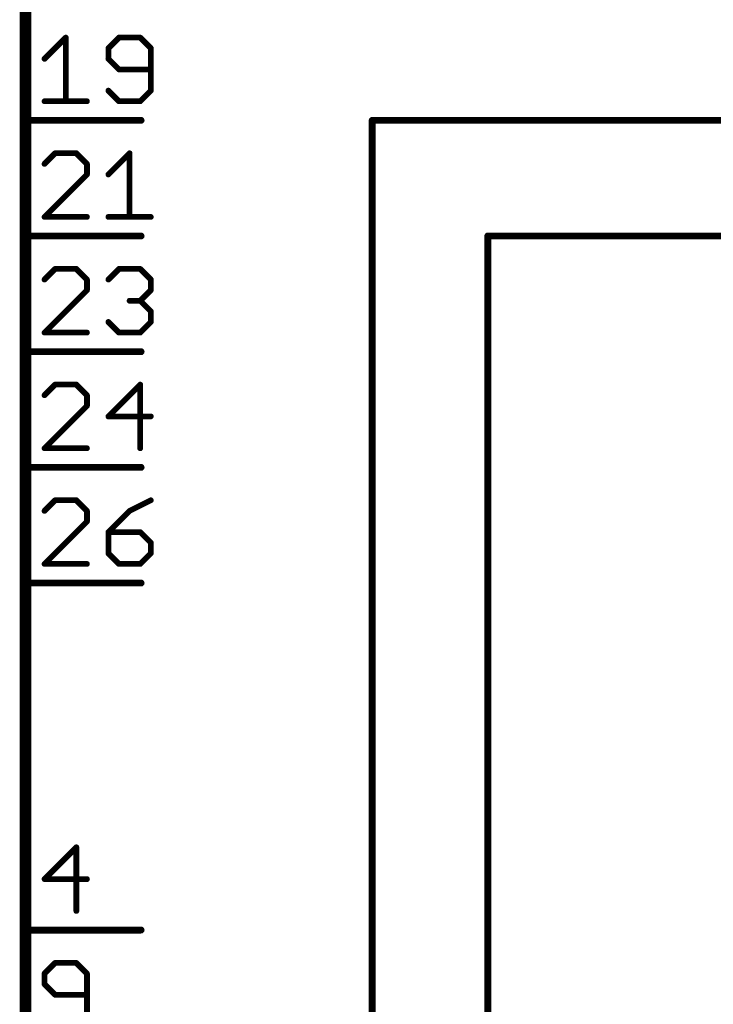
# Model space of a CAD drawing. Extents: x -74 to 107, y -89 to 175.
# Tile 9 of 25: x -28 to -13, y 47 to 68. Entities that reach past the tile are written whole.
import ezdxf

# ---------------------------------------------------------------- set-up
doc = ezdxf.new("R2010")
doc.units = 0
for name, color, linetype in [('91', 94, 'CONTINUOUS'), ('94', 14, 'CONTINUOUS'), ('95', 251, 'CONTINUOUS')]:
    doc.layers.add(name, color=color, linetype=linetype)

msp = doc.modelspace()

# ---------------------------------------------------------------- linework, layer by layer
at = {"layer": '91', "const_width": 0.1524}
for points in [[(-20.32, 17.78), (-20.32, 66.04)], [(-20.32, 66.04), (2.54, 66.04)], [(-17.78, 20.32), (-17.78, 63.5)], [(-17.78, 63.5), (2.54, 63.5)]]:
    msp.add_lwpolyline(points, dxfattribs=at)
at = {"layer": '91', "const_width": 0.0762}
for points in [[(-20.2819, 66.04, 1), (-20.3581, 66.04)], [(-20.32, 66.0781, 1), (-20.32, 66.0019)], [(-17.7419, 63.5, 1), (-17.8181, 63.5)], [(-17.78, 63.5381, 1), (-17.78, 63.4619)]]:
    msp.add_lwpolyline(points, format="xyb", dxfattribs=at)
at = {"layer": '94'}
for points, const_width in [([(-27.94, 76.2), (-27.94, 27.94)], 0.254), ([(-25.4, 66.04), (-27.94, 66.04)], 0.1524), ([(-25.4, 63.5), (-27.94, 63.5)], 0.1524), ([(-25.4, 60.96), (-27.94, 60.96)], 0.1524), ([(-25.4, 58.42), (-27.94, 58.42)], 0.1524), ([(-25.4, 55.88), (-27.94, 55.88)], 0.1524), ([(-25.4, 48.26), (-27.94, 48.26)], 0.1524)]:
    msp.add_lwpolyline(points, dxfattribs=dict(at, const_width=const_width))
at = {"layer": '94', "const_width": 0.0762}
for points in [[(-27.94, 66.0781, 1), (-27.94, 66.0019)], [(-25.4, 66.0019, 1), (-25.4, 66.0781)], [(-27.94, 63.5381, 1), (-27.94, 63.4619)], [(-25.4, 63.4619, 1), (-25.4, 63.5381)], [(-27.94, 60.9981, 1), (-27.94, 60.9219)], [(-25.4, 60.9219, 1), (-25.4, 60.9981)], [(-27.94, 58.4581, 1), (-27.94, 58.3819)], [(-25.4, 58.3819, 1), (-25.4, 58.4581)], [(-27.94, 55.9181, 1), (-27.94, 55.8419)], [(-25.4, 55.8419, 1), (-25.4, 55.9181)], [(-27.94, 48.2981, 1), (-27.94, 48.2219)], [(-25.4, 48.2219, 1), (-25.4, 48.2981)]]:
    msp.add_lwpolyline(points, format="xyb", dxfattribs=at)
at = {"layer": '95', "const_width": 0.127}
for points in [[(-27.5209, 67.3912), (-27.0548, 67.8573)], [(-27.0548, 67.8573), (-27.0548, 66.4591)], [(-25.8846, 67.8573), (-26.1176, 67.6243)], [(-25.4185, 67.8573), (-25.8846, 67.8573)], [(-25.1855, 67.6243), (-25.4185, 67.8573)], [(-26.1176, 67.6243), (-26.1176, 67.3912)], [(-25.1855, 66.6921), (-25.1855, 67.6243)], [(-26.1176, 67.3912), (-25.8846, 67.1582)], [(-25.8846, 67.1582), (-25.1855, 67.1582)], [(-26.1176, 66.6921), (-25.8846, 66.4591)], [(-25.4185, 66.4591), (-25.1855, 66.6921)], [(-27.5209, 66.4591), (-26.5888, 66.4591)], [(-25.8846, 66.4591), (-25.4185, 66.4591)], [(-27.2879, 65.3173), (-27.5209, 65.0843)], [(-26.8218, 65.3173), (-27.2879, 65.3173)], [(-26.5888, 65.0843), (-26.8218, 65.3173)], [(-26.1176, 64.8512), (-25.6516, 65.3173)], [(-25.6516, 65.3173), (-25.6516, 63.9191)], [(-26.5888, 64.8512), (-26.5888, 65.0843)], [(-27.5209, 63.9191), (-26.5888, 64.8512)], [(-26.5888, 63.9191), (-27.5209, 63.9191)], [(-26.1176, 63.9191), (-25.1855, 63.9191)], [(-27.2879, 62.7773), (-27.5209, 62.5443)], [(-26.8218, 62.7773), (-27.2879, 62.7773)], [(-26.5888, 62.5443), (-26.8218, 62.7773)], [(-26.1176, 62.5443), (-25.8846, 62.7773)], [(-25.8846, 62.7773), (-25.4185, 62.7773)], [(-25.4185, 62.7773), (-25.1855, 62.5443)], [(-26.5888, 62.3112), (-26.5888, 62.5443)], [(-25.1855, 62.5443), (-25.1855, 62.3112)], [(-27.5209, 61.3791), (-26.5888, 62.3112)], [(-25.1855, 62.3112), (-25.4185, 62.0782)], [(-25.4185, 62.0782), (-25.6516, 62.0782)], [(-25.4185, 62.0782), (-25.1855, 61.8452)], [(-25.1855, 61.8452), (-25.1855, 61.6121)], [(-25.8846, 61.3791), (-26.1176, 61.6121)], [(-25.1855, 61.6121), (-25.4185, 61.3791)], [(-26.5888, 61.3791), (-27.5209, 61.3791)], [(-25.4185, 61.3791), (-25.8846, 61.3791)], [(-27.2879, 60.2373), (-27.5209, 60.0043)], [(-26.8218, 60.2373), (-27.2879, 60.2373)], [(-26.5888, 60.0043), (-26.8218, 60.2373)], [(-25.4185, 60.2373), (-26.1176, 59.5382)], [(-25.4185, 58.8391), (-25.4185, 60.2373)], [(-26.5888, 59.7712), (-26.5888, 60.0043)], [(-27.5209, 58.8391), (-26.5888, 59.7712)], [(-26.1176, 59.5382), (-25.1855, 59.5382)], [(-26.5888, 58.8391), (-27.5209, 58.8391)], [(-27.2879, 57.6973), (-27.5209, 57.4643)], [(-26.8218, 57.6973), (-27.2879, 57.6973)], [(-26.5888, 57.4643), (-26.8218, 57.6973)], [(-25.1855, 57.6973), (-25.6516, 57.4643)], [(-26.5888, 57.2312), (-26.5888, 57.4643)], [(-25.6516, 57.4643), (-26.1176, 56.9982)], [(-27.5209, 56.2991), (-26.5888, 57.2312)], [(-26.1176, 56.9982), (-26.1176, 56.5321)], [(-25.4185, 56.9982), (-26.1176, 56.9982)], [(-25.1855, 56.7652), (-25.4185, 56.9982)], [(-25.1855, 56.5321), (-25.1855, 56.7652)], [(-26.1176, 56.5321), (-25.8846, 56.2991)], [(-25.4185, 56.2991), (-25.1855, 56.5321)], [(-26.5888, 56.2991), (-27.5209, 56.2991)], [(-25.8846, 56.2991), (-25.4185, 56.2991)], [(-26.8218, 50.0773), (-27.5209, 49.3782)], [(-26.8218, 48.6791), (-26.8218, 50.0773)], [(-27.5209, 49.3782), (-26.5888, 49.3782)], [(-27.2879, 47.5373), (-27.5209, 47.3043)], [(-26.8218, 47.5373), (-27.2879, 47.5373)], [(-26.5888, 47.3043), (-26.8218, 47.5373)], [(-27.5209, 47.3043), (-27.5209, 47.0712)], [(-26.5888, 46.3721), (-26.5888, 47.3043)], [(-27.5209, 47.0712), (-27.2879, 46.8382)], [(-27.2879, 46.8382), (-26.5888, 46.8382)]]:
    msp.add_lwpolyline(points, dxfattribs=at)
at = {"layer": '95', "const_width": 0.0635}
for points in [[(-27.0231, 67.8573, 1), (-27.0866, 67.8573)], [(-27.0324, 67.8348, 1), (-27.0773, 67.8797)], [(-25.8846, 67.889, 1), (-25.8846, 67.8255)], [(-25.8621, 67.8348, 1), (-25.907, 67.8797)], [(-25.3961, 67.8797, 1), (-25.441, 67.8348)], [(-25.4185, 67.8255, 1), (-25.4185, 67.889)], [(-26.0859, 67.6243, 1), (-26.1494, 67.6243)], [(-26.1401, 67.6467, 1), (-26.0952, 67.6018)], [(-25.1537, 67.6243, 1), (-25.2172, 67.6243)], [(-25.2079, 67.6018, 1), (-25.163, 67.6467)], [(-27.5434, 67.4137, 1), (-27.4984, 67.3688)], [(-26.0952, 67.4137, 1), (-26.1401, 67.3688)], [(-26.1494, 67.3912, 1), (-26.0859, 67.3912)], [(-25.8846, 67.1899, 1), (-25.8846, 67.1264)], [(-25.907, 67.1357, 1), (-25.8621, 67.1806)], [(-25.1855, 67.1264, 1), (-25.1855, 67.1899)], [(-26.0952, 66.7146, 1), (-26.1401, 66.6697)], [(-25.2172, 66.6921, 1), (-25.1537, 66.6921)], [(-25.163, 66.6697, 1), (-25.2079, 66.7146)], [(-27.5209, 66.4909, 1), (-27.5209, 66.4274)], [(-27.0866, 66.4591, 1), (-27.0231, 66.4591)], [(-26.5888, 66.4274, 1), (-26.5888, 66.4909)], [(-25.8846, 66.4909, 1), (-25.8846, 66.4274)], [(-25.907, 66.4366, 1), (-25.8621, 66.4816)], [(-25.441, 66.4816, 1), (-25.3961, 66.4366)], [(-25.4185, 66.4274, 1), (-25.4185, 66.4909)], [(-27.2879, 65.349, 1), (-27.2879, 65.2855)], [(-27.2654, 65.2948, 1), (-27.3103, 65.3397)], [(-26.7994, 65.3397, 1), (-26.8443, 65.2948)], [(-26.8218, 65.2855, 1), (-26.8218, 65.349)], [(-25.6198, 65.3173, 1), (-25.6833, 65.3173)], [(-25.6291, 65.2948, 1), (-25.674, 65.3397)], [(-27.5434, 65.1067, 1), (-27.4984, 65.0618)], [(-26.557, 65.0843, 1), (-26.6205, 65.0843)], [(-26.6112, 65.0618, 1), (-26.5663, 65.1067)], [(-26.6205, 64.8512, 1), (-26.557, 64.8512)], [(-26.5663, 64.8288, 1), (-26.6112, 64.8737)], [(-26.1401, 64.8737, 1), (-26.0952, 64.8288)], [(-27.5434, 63.9416, 1), (-27.4984, 63.8966)], [(-27.5209, 63.9509, 1), (-27.5209, 63.8873)], [(-26.5888, 63.8873, 1), (-26.5888, 63.9509)], [(-26.1176, 63.9509, 1), (-26.1176, 63.8873)], [(-25.6833, 63.9191, 1), (-25.6198, 63.9191)], [(-25.1855, 63.8873, 1), (-25.1855, 63.9509)], [(-27.2879, 62.809, 1), (-27.2879, 62.7455)], [(-27.2654, 62.7548, 1), (-27.3103, 62.7997)], [(-26.7994, 62.7997, 1), (-26.8443, 62.7548)], [(-26.8218, 62.7455, 1), (-26.8218, 62.809)], [(-25.8846, 62.809, 1), (-25.8846, 62.7455)], [(-25.8621, 62.7548, 1), (-25.907, 62.7997)], [(-25.3961, 62.7997, 1), (-25.441, 62.7548)], [(-25.4185, 62.7455, 1), (-25.4185, 62.809)], [(-27.5434, 62.5667, 1), (-27.4984, 62.5218)], [(-26.557, 62.5443, 1), (-26.6205, 62.5443)], [(-26.6112, 62.5218, 1), (-26.5663, 62.5667)], [(-26.1401, 62.5667, 1), (-26.0952, 62.5218)], [(-25.1537, 62.5443, 1), (-25.2172, 62.5443)], [(-25.2079, 62.5218, 1), (-25.163, 62.5667)], [(-26.6205, 62.3112, 1), (-26.557, 62.3112)], [(-26.5663, 62.2888, 1), (-26.6112, 62.3337)], [(-25.2172, 62.3112, 1), (-25.1537, 62.3112)], [(-25.163, 62.2888, 1), (-25.2079, 62.3337)], [(-25.6516, 62.1099, 1), (-25.6516, 62.0464)], [(-25.3961, 62.1006, 1), (-25.441, 62.0557)], [(-25.441, 62.1006, 1), (-25.3961, 62.0557)], [(-25.4185, 62.0464, 1), (-25.4185, 62.1099)], [(-25.1537, 61.8452, 1), (-25.2172, 61.8452)], [(-25.2079, 61.8227, 1), (-25.163, 61.8676)], [(-26.0952, 61.6346, 1), (-26.1401, 61.5897)], [(-25.2172, 61.6121, 1), (-25.1537, 61.6121)], [(-25.163, 61.5897, 1), (-25.2079, 61.6346)], [(-27.5209, 61.4109, 1), (-27.5209, 61.3473)], [(-27.5434, 61.4016, 1), (-27.4984, 61.3566)], [(-26.5888, 61.3473, 1), (-26.5888, 61.4109)], [(-25.8846, 61.4109, 1), (-25.8846, 61.3473)], [(-25.907, 61.3566, 1), (-25.8621, 61.4016)], [(-25.441, 61.4016, 1), (-25.3961, 61.3566)], [(-25.4185, 61.3473, 1), (-25.4185, 61.4109)], [(-27.2879, 60.269, 1), (-27.2879, 60.2055)], [(-27.2654, 60.2148, 1), (-27.3103, 60.2597)], [(-26.7994, 60.2597, 1), (-26.8443, 60.2148)], [(-26.8218, 60.2055, 1), (-26.8218, 60.269)], [(-25.3868, 60.2373, 1), (-25.4503, 60.2373)], [(-25.3961, 60.2148, 1), (-25.441, 60.2597)], [(-27.5434, 60.0267, 1), (-27.4984, 59.9818)], [(-26.557, 60.0043, 1), (-26.6205, 60.0043)], [(-26.6112, 59.9818, 1), (-26.5663, 60.0267)], [(-26.6205, 59.7712, 1), (-26.557, 59.7712)], [(-26.5663, 59.7488, 1), (-26.6112, 59.7937)], [(-26.1176, 59.5699, 1), (-26.1176, 59.5064)], [(-26.1401, 59.5606, 1), (-26.0952, 59.5157)], [(-25.1855, 59.5064, 1), (-25.1855, 59.5699)], [(-27.5209, 58.8709, 1), (-27.5209, 58.8073)], [(-27.5434, 58.8616, 1), (-27.4984, 58.8166)], [(-26.5888, 58.8073, 1), (-26.5888, 58.8709)], [(-25.4503, 58.8391, 1), (-25.3868, 58.8391)], [(-27.2879, 57.729, 1), (-27.2879, 57.6655)], [(-27.2654, 57.6748, 1), (-27.3103, 57.7197)], [(-26.7994, 57.7197, 1), (-26.8443, 57.6748)], [(-26.8218, 57.6655, 1), (-26.8218, 57.729)], [(-25.1713, 57.6689, 1), (-25.1997, 57.7257)], [(-27.5434, 57.4867, 1), (-27.4984, 57.4418)], [(-26.557, 57.4643, 1), (-26.6205, 57.4643)], [(-26.6112, 57.4418, 1), (-26.5663, 57.4867)], [(-25.6658, 57.4927, 1), (-25.6374, 57.4359)], [(-25.6291, 57.4418, 1), (-25.674, 57.4867)], [(-26.6205, 57.2312, 1), (-26.557, 57.2312)], [(-26.5663, 57.2088, 1), (-26.6112, 57.2537)], [(-26.0859, 56.9982, 1), (-26.1494, 56.9982)], [(-26.1176, 57.0299, 1), (-26.1176, 56.9664)], [(-26.1401, 57.0206, 1), (-26.0952, 56.9757)], [(-25.3961, 57.0206, 1), (-25.441, 56.9757)], [(-25.4185, 56.9664, 1), (-25.4185, 57.0299)], [(-25.1537, 56.7652, 1), (-25.2172, 56.7652)], [(-25.2079, 56.7427, 1), (-25.163, 56.7876)], [(-26.0952, 56.5546, 1), (-26.1401, 56.5097)], [(-26.1494, 56.5321, 1), (-26.0859, 56.5321)], [(-25.2172, 56.5321, 1), (-25.1537, 56.5321)], [(-25.163, 56.5097, 1), (-25.2079, 56.5546)], [(-27.5434, 56.3216, 1), (-27.4984, 56.2766)], [(-27.5209, 56.3309, 1), (-27.5209, 56.2674)], [(-26.5888, 56.2674, 1), (-26.5888, 56.3309)], [(-25.8846, 56.3309, 1), (-25.8846, 56.2674)], [(-25.907, 56.2766, 1), (-25.8621, 56.3216)], [(-25.441, 56.3216, 1), (-25.3961, 56.2766)], [(-25.4185, 56.2674, 1), (-25.4185, 56.3309)], [(-26.7901, 50.0773, 1), (-26.8536, 50.0773)], [(-26.7994, 50.0548, 1), (-26.8443, 50.0997)], [(-27.5209, 49.4099, 1), (-27.5209, 49.3464)], [(-27.5434, 49.4006, 1), (-27.4984, 49.3557)], [(-26.5888, 49.3464, 1), (-26.5888, 49.4099)], [(-26.8536, 48.6791, 1), (-26.7901, 48.6791)], [(-27.2879, 47.569, 1), (-27.2879, 47.5055)], [(-27.2654, 47.5148, 1), (-27.3103, 47.5597)], [(-26.7994, 47.5597, 1), (-26.8443, 47.5148)], [(-26.8218, 47.5055, 1), (-26.8218, 47.569)], [(-27.4892, 47.3043, 1), (-27.5526, 47.3043)], [(-27.5434, 47.3267, 1), (-27.4984, 47.2818)], [(-26.557, 47.3043, 1), (-26.6205, 47.3043)], [(-26.6112, 47.2818, 1), (-26.5663, 47.3267)], [(-27.4984, 47.0937, 1), (-27.5434, 47.0488)], [(-27.5526, 47.0712, 1), (-27.4892, 47.0712)], [(-27.2879, 46.8699, 1), (-27.2879, 46.8064)], [(-27.3103, 46.8157, 1), (-27.2654, 46.8606)], [(-26.5888, 46.8064, 1), (-26.5888, 46.8699)]]:
    msp.add_lwpolyline(points, format="xyb", dxfattribs=at)

doc.saveas('drawing.dxf')
